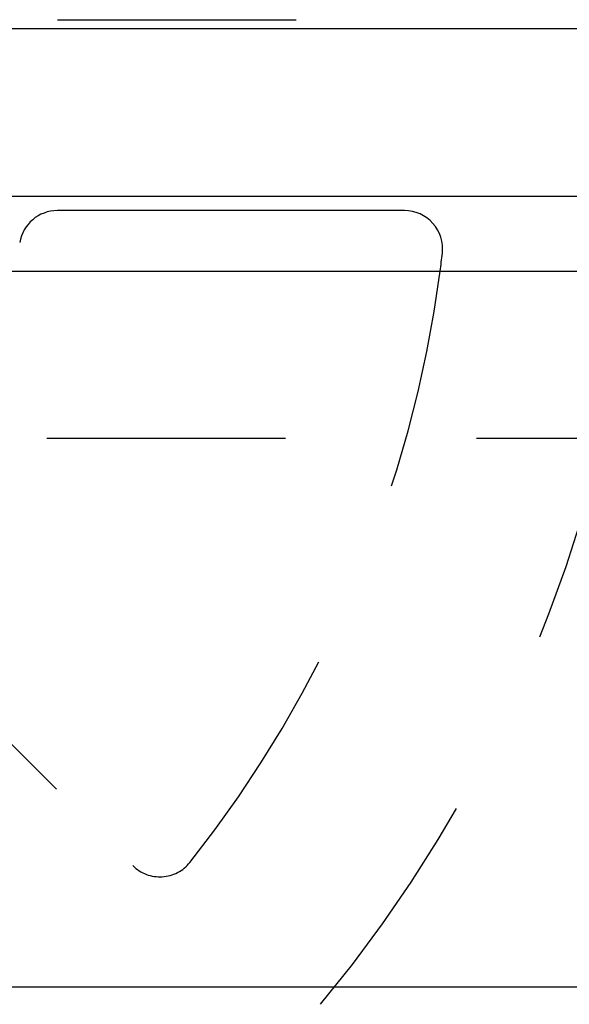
# Model space of a CAD drawing. Extents: x 1 to 20.5, y 0.6 to 13.
# Tile 12 of 27: x 5.806 to 6.093, y 4.271 to 4.786. Entities that reach past the tile are written whole.
import ezdxf

# ---------------------------------------------------------------- set-up
doc = ezdxf.new("R2010")
doc.units = 0
doc.linetypes.add('HIDDEN', pattern=[0.1875, 0.125, -0.0625])
doc.layers.add('ACSRY', color=30, linetype='CONTINUOUS')

msp = doc.modelspace()

# ---------------------------------------------------------------- linework, layer by layer
at = {"layer": 'ACSRY', "color": 30, "linetype": 'HIDDEN'}
for p, q in [((5.8254039, 4.7862654), (6.0071101, 4.7862654)), ((8.8698891, 4.5668238), (5.5191398, 4.566823)), ((5.7364952, 4.4716207), (5.8649809, 4.343135))]:
    msp.add_line(p, q, dxfattribs=at)
at = {"layer": 'ACSRY', "color": 30, "linetype": 'CONTINUOUS'}
for p, q in [((8.8698898, 4.7815154), (1.9323898, 4.7815154)), ((5.4321398, 4.693823), (8.8698898, 4.693823)), ((6.0071101, 4.6862654), (5.8254039, 4.6862654)), ((5.4321402, 4.6545145), (8.8698891, 4.6545145)), ((8.8698898, 4.2795154), (1.9323898, 4.2795154))]:
    msp.add_line(p, q, dxfattribs=at)
for centre, radius, start, end in [((5.8254039, 4.6662654), 0.02, 90, 170.63108000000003), ((6.0071101, 4.6662654), 0.02, 353.41056000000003, 90), ((5.4011398, 4.7362654), 0.63, 352.54416999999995, 353.41056000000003)]:
    msp.add_arc(centre, radius, start, end, dxfattribs=at)
at = {"layer": 'ACSRY', "color": 30, "linetype": 'HIDDEN'}
for centre, radius, start, end in [((5.4011398, 4.7362654), 0.63, 321.58944, 352.54416999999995), ((5.4011398, 4.7362654), 0.73, 320.3554, 353.57017), ((5.879123, 4.3572771), 0.020000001, 224.99999000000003, 321.58944)]:
    msp.add_arc(centre, radius, start, end, dxfattribs=at)

doc.saveas('drawing.dxf')
